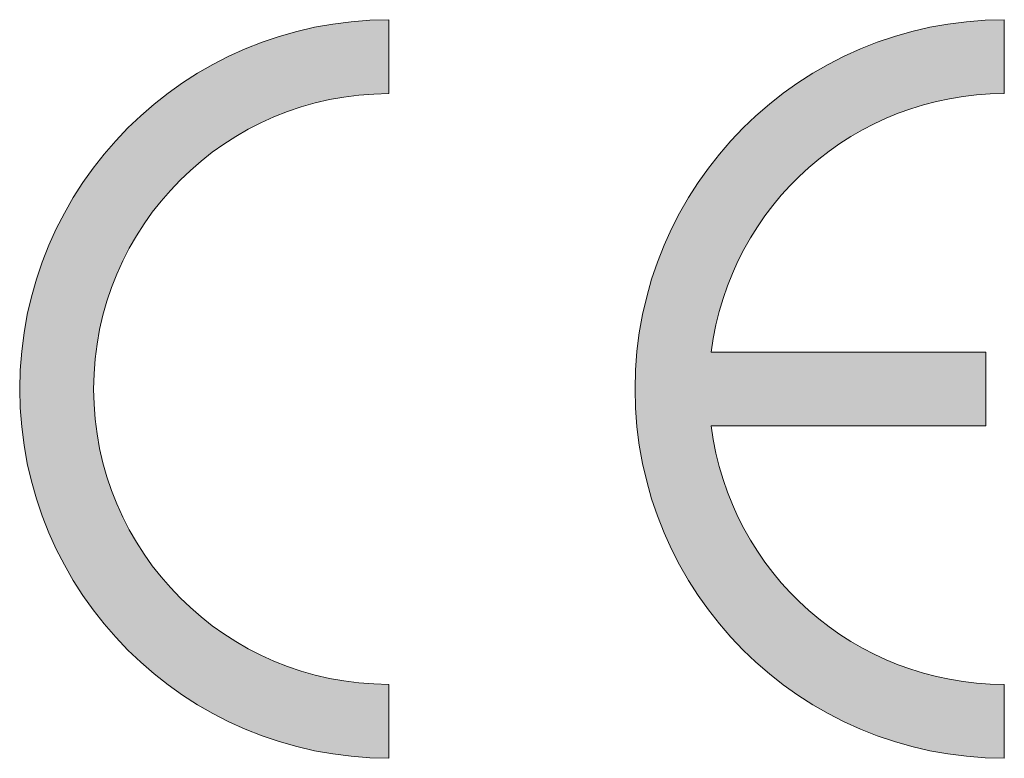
# Model space of a CAD drawing. Header units: inches. Extents: x 2053 to 2350, y -5132 to -4922.
# Tile 12 of 25: x 2277.03 to 2281.73, y -5000.85 to -4997.32. Entities that reach past the tile are written whole.
import ezdxf

# ---------------------------------------------------------------- set-up
doc = ezdxf.new("R2010")
doc.units = ezdxf.units.IN
doc.header["$MEASUREMENT"] = 0
doc.layers.add('RED', color=1, linetype='Continuous', lineweight=15)

msp = doc.modelspace()

# ---------------------------------------------------------------- hatches: boundary and pattern name
at = {"layer": 'RED'}
h = msp.add_hatch(color=256, dxfattribs=at)
edge = h.paths.add_edge_path()
edge.add_arc((2278.792972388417, -4999.087935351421), 1.763999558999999, 90, 270)
edge.add_line((2278.792972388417, -5000.851934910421), (2278.792972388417, -5000.499134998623))
edge.add_arc((2278.792972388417, -4999.087935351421), 1.411199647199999, 90, 270, ccw=False)
edge.add_line((2278.792972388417, -4997.676735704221), (2278.792972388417, -4997.323935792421))
edge = h.paths.add_edge_path()
edge.add_arc((2281.732971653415, -4999.087935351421), 1.763999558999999, 90, 270)
edge.add_line((2281.732971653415, -5000.851934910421), (2281.732971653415, -5000.499134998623))
edge.add_arc((2281.732971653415, -4999.087935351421), 1.411199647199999, 187.1807557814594, 270, ccw=False)
edge.add_line((2280.332840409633, -4999.264335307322), (2281.644771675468, -4999.264335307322))
edge.add_line((2281.644771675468, -4999.264335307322), (2281.644771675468, -4998.911535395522))
edge.add_line((2281.644771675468, -4998.911535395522), (2280.332840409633, -4998.911535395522))
edge.add_arc((2281.732971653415, -4999.087935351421), 1.411199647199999, 90, 172.8192442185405, ccw=False)
edge.add_line((2281.732971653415, -4997.676735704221), (2281.732971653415, -4997.323935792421))

# ---------------------------------------------------------------- linework, layer by layer
for p, q in [((2278.792972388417, -4997.323935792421), (2278.792972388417, -4997.676735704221)), ((2281.732971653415, -4997.323935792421), (2281.732971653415, -4997.676735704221)), ((2280.332840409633, -4998.911535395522), (2281.644771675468, -4998.911535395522)), ((2281.644771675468, -4998.911535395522), (2281.644771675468, -4999.264335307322)), ((2280.332840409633, -4999.264335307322), (2281.644771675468, -4999.264335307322)), ((2278.792972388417, -5000.499134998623), (2278.792972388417, -5000.851934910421)), ((2281.732971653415, -5000.499134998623), (2281.732971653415, -5000.851934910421))]:
    msp.add_line(p, q, dxfattribs=at)
for centre, radius, start, end in [((2278.792972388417, -4999.087935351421), 1.763999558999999, 90, 270), ((2281.732971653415, -4999.087935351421), 1.763999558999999, 90, 270), ((2278.792972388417, -4999.087935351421), 1.411199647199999, 90, 270), ((2281.732971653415, -4999.087935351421), 1.411199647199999, 90, 172.8192442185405), ((2281.732971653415, -4999.087935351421), 1.411199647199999, 187.1807557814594, 270)]:
    msp.add_arc(centre, radius, start, end, dxfattribs=at)

doc.saveas('drawing.dxf')
